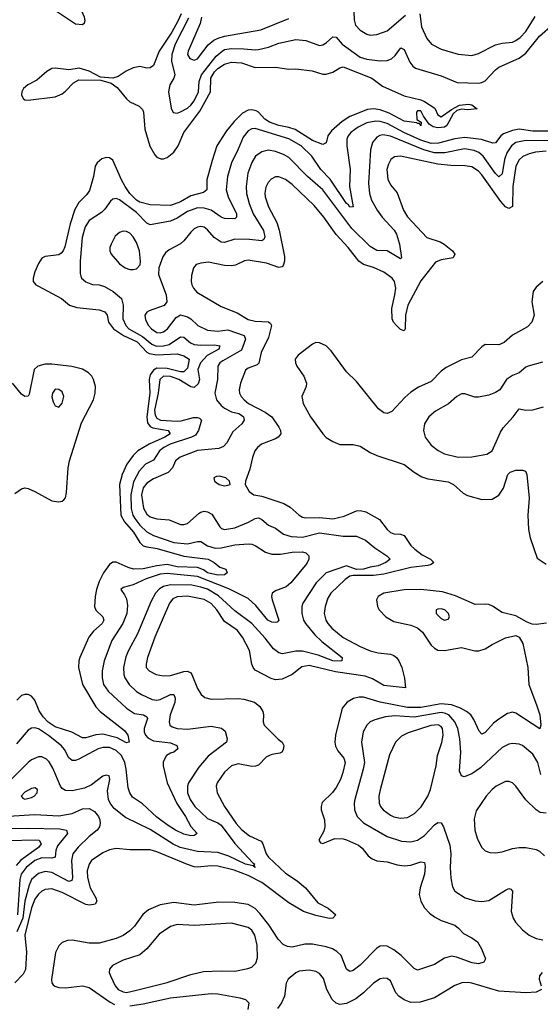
# Model space of a CAD drawing. Header units: inches. Extents: x 1173000 to 1307049, y 522583 to 678455.
# Tile 37 of 256: x 1196040 to 1199115, y 550762 to 556575. Entities that reach past the tile are written whole.
import ezdxf

# ---------------------------------------------------------------- set-up
doc = ezdxf.new("R2010")
doc.units = ezdxf.units.IN
doc.header["$MEASUREMENT"] = 0
doc.layers.add('B1595', color=7, linetype='Continuous')

msp = doc.modelspace()

# ---------------------------------------------------------------- linework, layer by layer
at = {"layer": 'B1595', "color": 5}
for points, elevation in [([(1196290, 556726.6), (1196259.5, 556710), (1196244.4, 556690), (1196237.3, 556670), (1196238.5, 556650), (1196251.4, 556630), (1196370, 556551.3), (1196410, 556546.5), (1196422.9, 556557.1), (1196426.8, 556570), (1196422.3, 556590), (1196390, 556665.2), (1196370, 556689.1), (1196330, 556717), (1196310, 556725.3)], 720), ([(1196650, 555326), (1196630, 555319.7), (1196603.6, 555296.4), (1196579.6, 555250), (1196572.9, 555230), (1196573.1, 555210), (1196579.5, 555190), (1196630, 555134.6), (1196663, 555110), (1196690, 555100.3), (1196710, 555099.5), (1196730, 555105.3), (1196751.1, 555128.9), (1196752.8, 555147.2), (1196747.9, 555210), (1196730, 555259.7), (1196710, 555292.8), (1196690, 555315.3), (1196670, 555323.9)], 760), ([(1196250, 554393.3), (1196232.7, 554370), (1196230.5, 554349.5), (1196238.3, 554318.3), (1196250, 554294.8), (1196270, 554287.7), (1196290, 554310.8), (1196301.3, 554350), (1196290, 554378.4), (1196270, 554392.8)], 740), ([(1197219.3, 553880.7), (1197201.7, 553878.3), (1197187.3, 553870), (1197190.7, 553850), (1197218.8, 553830), (1197250, 553823.7), (1197270, 553826.4), (1197282, 553830), (1197279.3, 553850), (1197257, 553870)], 780), ([(1198530, 553096.8), (1198510, 553095.3), (1198500.4, 553090), (1198500.3, 553070), (1198530, 553040.3), (1198550, 553030.3), (1198570, 553034.9), (1198578, 553050), (1198572.5, 553070), (1198550.9, 553090)], 840), ([(1198511.4, 552411.4), (1198468.3, 552408.3), (1198335.3, 552364.7), (1198294.3, 552345.7), (1198259, 552310), (1198224.8, 552235.2), (1198168.4, 552028.4), (1198161.2, 551990), (1198162.7, 551950), (1198171.1, 551930), (1198186.5, 551910), (1198230, 551878.2), (1198250, 551868.8), (1198290, 551860.9), (1198330, 551864.3), (1198371.4, 551888.6), (1198411.9, 551928), (1198450.8, 551990), (1198467, 552030), (1198499.4, 552170), (1198507.5, 552230), (1198532.6, 552307.4), (1198541.2, 552350), (1198537.3, 552390), (1198530, 552401.1)], 860), ([(1196130, 552038.9), (1196110, 552035.6), (1196070, 552015), (1196049.2, 551990), (1196058.6, 551978.6), (1196070, 551973.1), (1196110, 551982), (1196126, 551990), (1196143, 552010), (1196144.5, 552030)], 780), ([(1197290, 551239.9), (1197072.2, 551227.8), (1196970, 551231.9), (1196930, 551221.8), (1196864.4, 551175.6), (1196790, 551088.6), (1196750, 551054), (1196650, 551022.7), (1196588.6, 550991.4), (1196570.3, 550970), (1196569.1, 550950), (1196575.5, 550930), (1196604, 550870), (1196621.5, 550850), (1196650, 550834.4), (1196670, 550830.7), (1196730, 550845), (1196911.5, 550890), (1197050, 550937.3), (1197125.2, 550954.8), (1197230, 550960.1), (1197310, 550957.1), (1197387.9, 550972.1), (1197410, 550981.1), (1197434.5, 551005.5), (1197444.9, 551035.1), (1197443, 551110), (1197429.1, 551170), (1197410, 551199.8), (1197390, 551214.3)], 840)]:
    msp.add_lwpolyline(points, close=True, dxfattribs=dict(at, elevation=elevation))
for points, elevation in [([(1198011.1, 556671.1), (1198015.3, 556575.3), (1198023.9, 556543.9), (1198050, 556514), (1198090, 556489.2), (1198110, 556485), (1198150, 556488), (1198210, 556510.2), (1198318, 556602)], 760), ([(1196993.7, 556610), (1196974, 556566), (1196938.4, 556501.6), (1196864.2, 556390), (1196830, 556305), (1196809.5, 556290.5), (1196790, 556288.8), (1196750, 556298.6), (1196710, 556291), (1196667.9, 556272.1), (1196620.8, 556239.2), (1196590, 556230.2), (1196516.6, 556236.6), (1196450, 556270.9), (1196390.1, 556289.9), (1196330, 556280.3), (1196250, 556288.4), (1196230, 556286.3), (1196199.8, 556270), (1196141.9, 556218.1), (1196087.6, 556190), (1196062.2, 556170), (1196052.2, 556150), (1196051, 556131), (1196060.2, 556110), (1196070, 556102.2), (1196090, 556100.4), (1196250, 556119.1), (1196290, 556138.5), (1196310, 556153.2), (1196356.8, 556203.2), (1196390, 556221.2), (1196518.5, 556218.5), (1196579.8, 556199.8), (1196614.6, 556174.6), (1196670, 556107.5), (1196690, 556089.5), (1196745.4, 556065.4), (1196765.1, 556045.1), (1196770.2, 556030), (1196779.6, 555930), (1196808, 555828), (1196837.1, 555777.1), (1196850, 555764.2), (1196873.6, 555753.6), (1196890, 555753.4), (1196910, 555762.4), (1196950, 555793.2), (1196975.1, 555830), (1197009.9, 555910), (1197104.3, 556035.7), (1197167.1, 556150), (1197168.4, 556230), (1197190, 556267.1), (1197210, 556286.7), (1197250, 556313.8), (1197290, 556325.4), (1197350, 556321), (1197430, 556293.3), (1197550, 556295), (1197630, 556283.1), (1197670, 556284.4), (1197767.2, 556272.8), (1197830, 556254.7), (1197850, 556253.2), (1197890, 556265.7), (1197930, 556291.9), (1197950, 556296.3), (1198120.5, 556230), (1198183.8, 556183.8), (1198310, 556125.5), (1198410, 556101.7), (1198430, 556091.6), (1198492.4, 556052.4), (1198510, 556013.4), (1198530, 556001.3), (1198590, 556045.5), (1198638, 556070), (1198690, 556075.8), (1198710, 556072.6), (1198742, 556050), (1198684, 556044), (1198650, 556046.3), (1198621.1, 556038.9), (1198600.6, 556019.4), (1198562.4, 555950), (1198550, 555941.7), (1198510, 555936), (1198483.1, 555943.1), (1198458.4, 555958.4), (1198425.6, 556005.6), (1198410, 556038), (1198390, 556038), (1198384.4, 556030), (1198385.4, 555985.4), (1198411.3, 555971.3), (1198410, 555949.5), (1198402, 555962), (1198390, 555962), (1198386.6, 555966.6), (1198310, 555976.8), (1198223, 556023), (1198170, 556043.2), (1198130, 556049.4), (1198094.4, 556045.6), (1197990, 556004.7), (1197945.4, 555974.6), (1197880.8, 555919.2), (1197860.2, 555890), (1197850, 555849.2), (1197830, 555837.6), (1197770, 555862.4), (1197666.1, 555926.1), (1197630, 555938.8), (1197570, 555950.3), (1197515.6, 555970), (1197488.3, 555988.3), (1197450, 556029.4), (1197437.1, 556037.1), (1197410, 556043.8), (1197390, 556041.9), (1197356.4, 556023.6), (1197306, 555974), (1197261.7, 555918.3), (1197205.1, 555830), (1197176.1, 555743.9), (1197145.5, 555630), (1197145.5, 555570), (1197125.1, 555554.9), (1197050, 555536.3), (1196990, 555499.1), (1196930, 555479), (1196810, 555481.8), (1196750, 555498.1), (1196730, 555509.3), (1196690, 555550), (1196662.5, 555590), (1196640.3, 555630), (1196590, 555745.2), (1196570, 555759.5), (1196550, 555760.9), (1196525.7, 555754.3), (1196496.5, 555730), (1196486.4, 555710), (1196475.8, 555650), (1196452.4, 555567.6), (1196436.8, 555543.3), (1196390, 555495.3), (1196364.9, 555455.1), (1196338.6, 555370), (1196306.1, 555233.9), (1196295.7, 555210), (1196284.1, 555195.9), (1196270, 555187.7), (1196190, 555177.2), (1196170, 555167.7), (1196150, 555136.5), (1196130, 555085.7), (1196118.4, 555050), (1196118.5, 555030), (1196135.5, 555010), (1196150, 555001.1), (1196286.7, 554930), (1196333, 554890), (1196376.5, 554876.5), (1196510, 554862.7), (1196542.6, 554850), (1196556.3, 554830), (1196564.1, 554790), (1196594.7, 554750), (1196653.5, 554710), (1196733.9, 554673.9), (1196790, 554612.1), (1196804, 554604), (1196850, 554597.4), (1196970, 554602.7), (1197008.8, 554590), (1197041.5, 554570), (1197030, 554518.5), (1197010, 554495.6), (1196990, 554496.3), (1196910, 554515.6), (1196850, 554517.6), (1196830, 554506.3), (1196810, 554477.8), (1196805.3, 554450), (1196809, 554370), (1196791.4, 554231.4), (1196794.1, 554194.1), (1196810, 554173.5), (1196826.2, 554166.2), (1196917.4, 554150), (1196928.5, 554130), (1196897.8, 554110), (1196804.5, 554070), (1196738.5, 554030), (1196710, 554002.6), (1196673, 553950), (1196645.2, 553890), (1196629.7, 553830), (1196638.1, 553650), (1196659.1, 553610), (1196711.4, 553550), (1196749.1, 553489.1), (1196770, 553469.7), (1196790, 553462.1), (1196852.2, 553452.2), (1197010, 553406.9), (1197152.2, 553390), (1197188.4, 553370), (1197222.9, 553342.9), (1197257.3, 553330), (1197266, 553310), (1197250, 553298), (1197210, 553295.3), (1197150, 553309.9), (1197126.4, 553326.4), (1197090, 553340.3), (1196970, 553345.4), (1196910, 553357.7), (1196850, 553351.3), (1196770, 553333.1), (1196711.6, 553331.6), (1196680, 553340), (1196610, 553373.1), (1196590, 553371.9), (1196570, 553358), (1196535.5, 553310), (1196510, 553258.3), (1196492.6, 553210), (1196485, 553170), (1196481.2, 553110), (1196489.1, 553089.1), (1196530.2, 553050), (1196537.3, 553030), (1196527.4, 553010), (1196475, 552965), (1196447.8, 552930), (1196394, 552810), (1196388.7, 552790), (1196387.6, 552750), (1196411.2, 552650), (1196490, 552518.8), (1196516, 552490), (1196658.7, 552378.7), (1196678.4, 552350), (1196685.5, 552310), (1196670, 552304.8), (1196616, 552336), (1196530, 552356.3), (1196490, 552353.4), (1196430, 552335.1), (1196410, 552334.2), (1196348.3, 552368.3), (1196250, 552400.1), (1196207.1, 552427.1), (1196178.7, 552458.7), (1196154.8, 552494.8), (1196130, 552557), (1196110, 552581.2), (1196090, 552590.9), (1196070, 552591.9), (1196050, 552584.1), (1196022, 552558)], 720), ([(1197036.2, 556583.8), (1196958.1, 556430), (1196938, 556370), (1196937.4, 556330), (1196955.3, 556250), (1196950.8, 556229.2), (1196925.6, 556190), (1196918.6, 556150), (1196933.6, 556053.6), (1196947.2, 556027.2), (1196970, 556024.2), (1196990, 556031.3), (1197030, 556052.9), (1197050.4, 556070), (1197070, 556096.6), (1197096.1, 556150), (1197099.1, 556210), (1197112.8, 556250), (1197200.4, 556359.6), (1197234.9, 556390), (1197250, 556398.5), (1197290, 556405.6), (1197364.3, 556404.2), (1197430, 556396.9), (1197450, 556399.3), (1197510, 556414), (1197570, 556436.8), (1197670, 556458), (1197730, 556451.9), (1197810, 556423.2), (1197830, 556427.1), (1197850, 556439.3), (1197890, 556474.7), (1197910, 556471.3), (1197945, 556430), (1198050, 556354.5), (1198090, 556342.8), (1198170, 556331.6), (1198210, 556334.6), (1198235.7, 556344.3), (1198256.8, 556363.2), (1198290.2, 556410.2), (1198310, 556400.4), (1198344.3, 556324.3), (1198361.4, 556301.4), (1198377, 556290), (1198530, 556243.3), (1198623.7, 556203.7), (1198750, 556200.5), (1198770, 556203.8), (1198790, 556214.4), (1198850, 556280.2), (1198870, 556295.9), (1198990, 556347.7), (1199030, 556377.2), (1199110, 556477.3), (1199190.4, 556549.6)], 740), ([(1197113.9, 556590), (1197106.2, 556553.8), (1197034, 556390), (1197031.8, 556370), (1197045.5, 556345.5), (1197070, 556336.3), (1197090, 556344.4), (1197153.2, 556426.8), (1197186.3, 556453.7), (1197212.9, 556467.1), (1197250, 556478.2), (1197464.4, 556515.6), (1197630, 556582.1)], 760), ([(1198403.6, 556610), (1198412.8, 556532.8), (1198444.2, 556464.2), (1198471.8, 556431.8), (1198530, 556402.2), (1198630, 556372.3), (1198710, 556364.2), (1198750, 556376.5), (1198850, 556426.2), (1198890, 556436.3), (1198950, 556443.2), (1198970, 556451.8), (1198996.8, 556470), (1199030, 556506.2), (1199085.3, 556594.7)], 760), ([(1199170, 555917.2), (1199070, 555917.1), (1198990, 555928.1), (1198950, 555920.9), (1198898.5, 555901.5), (1198881.3, 555890), (1198850, 555848.7), (1198834.1, 555845.9), (1198767.6, 555867.6), (1198670, 555880.2), (1198610, 555871.2), (1198514, 555846), (1198470, 555843.7), (1198410, 555863.4), (1198309.3, 555909.3), (1198210, 555961.9), (1198170, 555973.4), (1198144.4, 555975.6), (1198090, 555967.1), (1198038.2, 555941.8), (1197994.8, 555910), (1197979.4, 555890), (1197972.1, 555870), (1197971.4, 555830), (1197992.4, 555690), (1197987.9, 555590), (1198010, 555469.6), (1197990, 555469.1), (1197981.8, 555481.8), (1197970, 555489.2), (1197873, 555633), (1197817.9, 555690), (1197764.8, 555770), (1197702, 555830), (1197630, 555871.8), (1197430, 555933.1), (1197410, 555930.6), (1197390, 555918.4), (1197359, 555881), (1197330.7, 555810), (1197290.1, 555730), (1197266.4, 555650), (1197258.4, 555570), (1197271.1, 555530), (1197320.1, 555430), (1197320.7, 555410), (1197310, 555399.8), (1197250, 555401.1), (1197230, 555409.2), (1197169.9, 555449.9), (1197130, 555461.9), (1197090, 555463.6), (1197030, 555442.9), (1196970, 555404.4), (1196930, 555385.4), (1196810, 555364.5), (1196790, 555374.5), (1196730, 555436.9), (1196630, 555512.2), (1196610, 555519.8), (1196590, 555515.6), (1196576.1, 555503.9), (1196543.1, 555456.9), (1196523, 555437), (1196449.7, 555390.3), (1196427.2, 555352.8), (1196409, 555290), (1196397.2, 555150), (1196396.7, 555076.7), (1196400.7, 555060.7), (1196405.3, 555050), (1196430, 555026.9), (1196470, 555012), (1196510, 555009.5), (1196540.7, 555000.7), (1196592.8, 554970), (1196640.3, 554930), (1196650.2, 554890.2), (1196649.6, 554810), (1196665.7, 554770), (1196684.3, 554750), (1196765.6, 554705.6), (1196819.7, 554659.7), (1196848.7, 554648.7), (1196890, 554649.3), (1196922.4, 554657.6), (1196990, 554702.3), (1197010, 554701.4), (1197047.8, 554667.8), (1197070, 554658.3), (1197110, 554654.2), (1197190, 554656.1), (1197222, 554650), (1197215.6, 554630), (1197147.5, 554592.5), (1197106.8, 554550), (1197092.2, 554510), (1197101.4, 554450), (1197093.8, 554426.2), (1197070, 554404.6), (1197050, 554407.1), (1196979.4, 554450), (1196930, 554468.8), (1196890, 554470.2), (1196868, 554450), (1196856.9, 554370), (1196835.8, 554270), (1196839.8, 554239.8), (1196850, 554222.4), (1196871.4, 554211.4), (1196970, 554205.6), (1196993.2, 554206.8), (1197066.7, 554226.7), (1197087.5, 554227.5), (1197101.8, 554221.8), (1197114, 554210), (1197096.8, 554150), (1197077.4, 554122.6), (1197054.3, 554110), (1196928.7, 554070), (1196890.8, 554050), (1196866.1, 554030), (1196830, 553975.4), (1196782.5, 553950), (1196744.6, 553910), (1196712.7, 553847.3), (1196696.6, 553770), (1196698.3, 553690), (1196707.9, 553650), (1196719.1, 553630), (1196750, 553591), (1196790, 553551.6), (1196830.3, 553530), (1196950, 553488.1), (1197030, 553480.6), (1197090, 553494), (1197110, 553494), (1197150, 553467.8), (1197194.8, 553454.8), (1197230, 553457.4), (1197310, 553475.5), (1197390, 553481), (1197410, 553478.8), (1197430, 553470.1), (1197491.4, 553431.4), (1197530, 553418.6), (1197581.2, 553418.8), (1197650, 553432.3), (1197710, 553434.3), (1197730, 553428.4), (1197747, 553410), (1197747.5, 553390), (1197735.1, 553364.9), (1197641.1, 553250), (1197612.8, 553227.1), (1197550, 553203.9), (1197531.2, 553188.8), (1197527.9, 553170), (1197531, 553150), (1197570.2, 553030), (1197561.3, 553018.7), (1197550, 553015.1), (1197530, 553018), (1197505.4, 553030), (1197435.5, 553115.5), (1197390, 553157.3), (1197275, 553215), (1197090, 553288.4), (1196910, 553304.6), (1196870, 553301.6), (1196786.9, 553273.1), (1196710, 553238.7), (1196650, 553222), (1196638, 553210), (1196659.5, 553179.5), (1196670, 553156), (1196675.6, 553115.6), (1196673.2, 553070), (1196649.3, 553010.7), (1196584.4, 552910), (1196537.7, 552790), (1196526.9, 552730), (1196526.9, 552690), (1196534.1, 552650), (1196561.5, 552610), (1196670.1, 552510.1), (1196718.5, 552478.5), (1196770.6, 552470), (1196790, 552459.5), (1196794.1, 552450), (1196774.4, 552390), (1196775, 552370), (1196782.9, 552350), (1196795.9, 552335.9), (1196830, 552317.3), (1196930, 552304.6), (1196967.2, 552290), (1196974.3, 552270), (1196950, 552251), (1196930, 552244.8), (1196907.3, 552230), (1196886.6, 552193.4), (1196886.4, 552170), (1196911.6, 552070), (1196967, 551947), (1197019.8, 551870), (1197051.3, 551811.3), (1197088.4, 551770), (1197070, 551758.5), (1197050, 551756.2), (1197010, 551766.4), (1196960.8, 551790), (1196910, 551821.3), (1196850, 551866.6), (1196764.5, 551944.5), (1196705.7, 551985.7), (1196689.5, 552009.5), (1196680.8, 552040.8), (1196669.6, 552149.6), (1196660.8, 552190), (1196641, 552230), (1196610, 552259.4), (1196570, 552277.6), (1196530, 552278.5), (1196504, 552270), (1196390, 552209.1), (1196370, 552200.6), (1196350, 552200.7), (1196330, 552217.2), (1196305.2, 552265.2), (1196287.5, 552287.5), (1196210, 552349.3), (1196150, 552387.4), (1196130, 552394.6), (1196110, 552392), (1196090, 552380.4), (1196020.2, 552299.8)], 740), ([(1199170, 555862.9), (1199019, 555861), (1198970, 555849.4), (1198944.6, 555830), (1198918.2, 555790), (1198902.9, 555750), (1198890, 555665.1), (1198870, 555647.9), (1198850, 555666.9), (1198778, 555770), (1198751.3, 555791.3), (1198723.5, 555803.5), (1198667.4, 555812.6), (1198550.4, 555789.6), (1198490.1, 555789.9), (1198427, 555807), (1198230, 555888.1), (1198185.4, 555894.6), (1198168, 555892), (1198150, 555882), (1198124.3, 555850), (1198112.6, 555807.4), (1198099.5, 555610), (1198105.1, 555550), (1198117.1, 555510), (1198151, 555450), (1198180.1, 555410), (1198251.9, 555331.9), (1198264.7, 555310), (1198283.8, 555250), (1198296, 555170), (1198290, 555164), (1198210, 555209.8), (1198150, 555212.2), (1198110, 555236.5), (1198001.7, 555341.7), (1197831, 555570), (1197739.1, 555650), (1197630, 555761.7), (1197598.9, 555778.9), (1197550, 555797.3), (1197510, 555805), (1197470, 555795.9), (1197432.3, 555770), (1197410, 555732.4), (1197387.3, 555670), (1197377.6, 555590), (1197378.6, 555550), (1197394.4, 555490), (1197419.1, 555430), (1197479.1, 555330), (1197486.9, 555293.1), (1197481.5, 555278.5), (1197470, 555269), (1197397.1, 555277.1), (1197310, 555279), (1197250, 555259.9), (1197230, 555262.3), (1197189.1, 555289.2), (1197150, 555334.8), (1197130, 555351.2), (1197110, 555354.5), (1197090, 555351.2), (1197070, 555339.8), (1197050, 555321.7), (1197010, 555268.7), (1196990, 555252.7), (1196922.8, 555217.2), (1196901.7, 555198.3), (1196885.4, 555174.6), (1196862.3, 555110), (1196859.6, 555070), (1196904.1, 554950), (1196909, 554910), (1196892.5, 554887.5), (1196803.6, 554856.4), (1196791.1, 554848.9), (1196778.3, 554830), (1196782.7, 554802.7), (1196801.1, 554770), (1196819.2, 554750), (1196850, 554728.9), (1196870, 554726.6), (1196890, 554731.6), (1196913.3, 554750), (1196963.5, 554816.5), (1196990, 554832.4), (1197030, 554821.4), (1197050, 554808.7), (1197091.3, 554770), (1197150, 554742), (1197210, 554735.7), (1197270, 554744), (1197366.3, 554710), (1197373.4, 554690), (1197350, 554624.5), (1197238.9, 554561.1), (1197222.9, 554550), (1197210.2, 554530), (1197208, 554450), (1197191.5, 554370), (1197203.2, 554330), (1197230, 554297.2), (1197250, 554281.5), (1197290, 554260.9), (1197334.4, 554250), (1197350, 554240.3), (1197362.6, 554230), (1197366.4, 554210), (1197352.2, 554190), (1197298.6, 554141.4), (1197262.7, 554077.3), (1197243.9, 554056.1), (1197215.7, 554044.3), (1197090, 554030.8), (1196986.8, 553993.2), (1196960.7, 553970), (1196942, 553930), (1196917.5, 553902.5), (1196830, 553864.2), (1196790, 553838), (1196769.6, 553810.4), (1196758.4, 553770), (1196770.8, 553690.8), (1196790, 553656.1), (1196810, 553639.6), (1196850, 553627.5), (1196922.5, 553622.5), (1196990, 553595.6), (1197010, 553594.7), (1197030, 553600.7), (1197099.1, 553660.9), (1197110, 553668.5), (1197130, 553672.6), (1197150, 553669.4), (1197174.9, 553654.9), (1197221.5, 553581.5), (1197230.9, 553570.9), (1197250, 553564.8), (1197310, 553575.8), (1197391.9, 553608.1), (1197430, 553630.1), (1197450, 553633.2), (1197470, 553623.9), (1197508.7, 553590), (1197550, 553572.3), (1197598.6, 553538.6), (1197643.4, 553523.4), (1197710, 553520.1), (1197810, 553545.9), (1197950, 553526), (1198030, 553525), (1198082.2, 553502.2), (1198136.6, 553456.6), (1198208.5, 553410), (1198228.2, 553390), (1198202.4, 553370), (1198157.4, 553350), (1198110, 553342.2), (1198070, 553330), (1198030, 553328.7), (1197970, 553349.9), (1197851, 553310), (1197791.3, 553250), (1197713, 553130), (1197705.9, 553110), (1197705.5, 553070), (1197715.9, 553030), (1197727.9, 553010), (1197783.6, 552943.6), (1197824.4, 552904.4), (1197943.6, 552810), (1197942, 552790), (1197932.1, 552787.9), (1197889.9, 552789.9), (1197802.6, 552822.6), (1197710, 552846.1), (1197670, 552847.6), (1197591.5, 552831.5), (1197570, 552837), (1197539.8, 552859.8), (1197490, 552924.5), (1197410.6, 553010.6), (1197310, 553084.2), (1197214, 553174), (1197150, 553212), (1197110, 553225.6), (1197056.1, 553236.1), (1196930, 553239), (1196890, 553229.4), (1196865.5, 553214.5), (1196842.1, 553190), (1196817, 553143), (1196736.4, 552950), (1196682.5, 552850), (1196667.6, 552812.4), (1196652.6, 552750), (1196654.3, 552710), (1196661.5, 552690), (1196687.2, 552650), (1196730, 552608.6), (1196758.9, 552590), (1196822.2, 552562.2), (1196850, 552557.4), (1196870, 552561.2), (1196930, 552591.2), (1196950.6, 552590.6), (1196958.6, 552570), (1196956.6, 552543.4), (1196929.4, 552470), (1196922, 552430), (1196926, 552410), (1196940.1, 552400.1), (1196970.8, 552390.8), (1197030, 552386.2), (1197170, 552403.5), (1197231.6, 552391.6), (1197254.2, 552374.2), (1197265.8, 552330), (1197261.5, 552310), (1197153.7, 552226.3), (1197097.2, 552162.8), (1197037.4, 552070), (1197030.1, 552049.9), (1197030.1, 552010), (1197046.1, 551970), (1197075, 551930), (1197150, 551858.9), (1197210, 551833.8), (1197230, 551819.9), (1197310, 551711.3), (1197416.2, 551596.2), (1197428.4, 551590), (1197423.6, 551583.6), (1197431, 551570), (1197419.4, 551579.4), (1197373.3, 551590), (1197275.7, 551635.7), (1197210, 551658.2), (1197090, 551663.8), (1196987, 551687), (1196946.6, 551706.6), (1196810, 551793.4), (1196664.4, 551864.4), (1196598.2, 551918.2), (1196573.6, 551950), (1196565.1, 551970), (1196557.8, 552022.2), (1196572.6, 552090), (1196568.7, 552110), (1196550, 552115.6), (1196530, 552109.5), (1196463, 552057), (1196422, 552038), (1196350, 552022.9), (1196310, 552023.4), (1196290, 552035.8), (1196280.2, 552050), (1196236, 552156), (1196213.4, 552193.4), (1196197.2, 552210), (1196170, 552222.5), (1196150, 552222.5), (1196110, 552205.5), (1196090, 552189), (1195990, 552088.4)], 760), ([(1199150, 555798.9), (1199087.4, 555792.6), (1199050, 555783.7), (1199012.4, 555767.6), (1198990, 555748.2), (1198971, 555710), (1198953.3, 555590), (1198950, 555472.7), (1198930, 555460.3), (1198910, 555471.3), (1198881.9, 555501.9), (1198770, 555660.2), (1198750, 555680.5), (1198710, 555706.1), (1198670, 555713.4), (1198586.2, 555713.8), (1198510, 555721.8), (1198290, 555769.9), (1198253.9, 555766.1), (1198232.3, 555750), (1198217.7, 555722.3), (1198208.4, 555690), (1198213.8, 555633.8), (1198230, 555600.3), (1198270, 555552.2), (1198307.7, 555450), (1198330, 555411.7), (1198444.2, 555290), (1198523, 555263), (1198547.6, 555250), (1198596.9, 555210), (1198610.3, 555190), (1198600.5, 555170), (1198530, 555158.1), (1198496.8, 555143.2), (1198410, 555032.8), (1198331.7, 554890), (1198318.4, 554830), (1198317.4, 554750), (1198310, 554738.4), (1198290, 554746.3), (1198265.4, 554770), (1198248.5, 554788.5), (1198239.4, 554810), (1198237.2, 554870), (1198256.6, 554950), (1198261, 554990), (1198253.5, 555030), (1198239.9, 555050), (1198190, 555084.8), (1198130, 555111.4), (1198070.7, 555130.8), (1198043.5, 555150), (1197980.2, 555230), (1197910, 555306.2), (1197836.4, 555410), (1197778.9, 555478.9), (1197650, 555602), (1197610, 555631.3), (1197570, 555647.9), (1197550, 555647.6), (1197525.7, 555634.2), (1197506.5, 555613.5), (1197493, 555587), (1197488.1, 555552), (1197490.1, 555530), (1197509.6, 555470), (1197558.2, 555378.2), (1197573.1, 555333.1), (1197603.7, 555176.3), (1197604.1, 555150), (1197596.2, 555123.8), (1197590, 555116.9), (1197570, 555111.8), (1197496.9, 555136.9), (1197390, 555155), (1197368.6, 555151.4), (1197314.7, 555125.3), (1197290, 555121.5), (1197250, 555123.9), (1197155.4, 555144.6), (1197110, 555138), (1197082.8, 555130), (1197066, 555110), (1197054.1, 555065.9), (1197052.6, 555030), (1197057.3, 555010), (1197066.5, 554990), (1197086.9, 554966.9), (1197230, 554882), (1197324.6, 554844.6), (1197390, 554804.6), (1197430, 554795.4), (1197510, 554791.8), (1197521.8, 554781.8), (1197527.2, 554770), (1197510, 554699.1), (1197466.4, 554610), (1197453.1, 554546.9), (1197443, 554537), (1197390, 554518.6), (1197373.3, 554506.7), (1197343.5, 554430), (1197336.5, 554390), (1197338.8, 554370), (1197347.5, 554350), (1197365.4, 554330), (1197391.8, 554310), (1197490, 554258.2), (1197530, 554229.5), (1197571.1, 554170), (1197580.4, 554150), (1197582.6, 554130), (1197565.8, 554110), (1197550, 554100.7), (1197468.7, 554070), (1197443.6, 554050), (1197428.2, 554030), (1197414, 553990), (1197398.9, 553921.1), (1197373, 553850), (1197370.8, 553830), (1197396, 553790), (1197422, 553770), (1197470, 553761.8), (1197599.3, 553719.3), (1197637, 553697), (1197690, 553649.3), (1197710, 553638), (1197730, 553633.2), (1197810, 553636.2), (1197890, 553628.5), (1197955.6, 553644.4), (1198030, 553675.3), (1198050, 553677.4), (1198084.4, 553670), (1198164.4, 553624.4), (1198210, 553566), (1198230, 553547.6), (1198250, 553539.4), (1198290, 553537.6), (1198310.6, 553530.6), (1198351.1, 553470), (1198372.9, 553450), (1198416.2, 553416.2), (1198466.7, 553390), (1198486.3, 553370), (1198470, 553358.4), (1198450, 553352.8), (1198350, 553341.1), (1198190, 553301.9), (1198130, 553294.4), (1198010, 553293.6), (1197990.6, 553289.4), (1197961.9, 553270), (1197876.8, 553190), (1197859.5, 553160.5), (1197844.3, 553110), (1197839.2, 553070), (1197848.9, 553030), (1197859.8, 553010), (1197882.9, 552982.9), (1197950, 552928.2), (1198050, 552874.6), (1198110, 552849.1), (1198157.6, 552837.6), (1198230, 552829.6), (1198250, 552822.1), (1198265.7, 552810), (1198279.8, 552790), (1198296.1, 552750), (1198313, 552687), (1198318.8, 552630), (1198190, 552643.9), (1198122.8, 552682.8), (1198079.7, 552699.7), (1197905.3, 552725.3), (1197750, 552761.7), (1197706, 552754), (1197650, 552708.3), (1197590, 552681.6), (1197550, 552677.8), (1197525.3, 552685.3), (1197430, 552734), (1197418.2, 552750), (1197411.6, 552770), (1197398.1, 552850), (1197355.8, 552930), (1197323.4, 552970), (1197250, 553021.7), (1197204.1, 553090), (1197170, 553127.4), (1197130, 553152.8), (1197030, 553170.7), (1196970, 553168.4), (1196944.9, 553155.1), (1196923.8, 553130), (1196838.4, 552930), (1196794.7, 552810), (1196785.8, 552770), (1196786.5, 552750), (1196803.8, 552730), (1196845.5, 552710), (1196890, 552701.6), (1196930, 552702.2), (1197010, 552726), (1197030, 552728.1), (1197050, 552719.3), (1197057.3, 552710), (1197090, 552626.7), (1197111.6, 552591.6), (1197132.6, 552572.6), (1197170, 552562.7), (1197330, 552566.8), (1197363.6, 552563.6), (1197425.9, 552545.9), (1197459.1, 552519.1), (1197475.6, 552490), (1197479.6, 552470), (1197478, 552430), (1197483.7, 552410), (1197566.9, 552326.9), (1197590.3, 552310), (1197600.3, 552290), (1197596.5, 552263.5), (1197589.1, 552250.9), (1197575.5, 552244.5), (1197530, 552235.7), (1197498, 552222), (1197450, 552174), (1197433, 552167), (1197410, 552166.3), (1197330, 552182.3), (1197290, 552169), (1197250, 552132.8), (1197205.2, 552070), (1197199.7, 552050), (1197206.7, 552010), (1197249.4, 551930), (1197318.9, 551830), (1197350, 551793.6), (1197396.4, 551756.4), (1197465.7, 551725.7), (1197476.8, 551710), (1197495.1, 551650), (1197510.1, 551630), (1197610, 551535.2), (1197678.6, 551490), (1197728.5, 551450), (1197801.2, 551361.2), (1197860.9, 551330), (1197907.2, 551290), (1197890.4, 551270), (1197870, 551268.2), (1197790, 551286.6), (1197716.4, 551310), (1197630, 551361.7), (1197470, 551481.8), (1197390, 551521.3), (1197306.9, 551553.1), (1197210, 551576.4), (1197170, 551578.7), (1197090, 551571.9), (1197070, 551574), (1197030, 551586.7), (1196850, 551662.3), (1196810, 551674.5), (1196690, 551674.6), (1196610, 551680.7), (1196570, 551673), (1196530, 551656.5), (1196463.2, 551610), (1196449.4, 551590), (1196438.4, 551550), (1196441.2, 551510), (1196456.9, 551450), (1196490.1, 551390), (1196496.3, 551370), (1196486.3, 551353.7), (1196453.6, 551346.4), (1196430, 551350.9), (1196290, 551422.4), (1196230, 551443.8), (1196190, 551439.9), (1196170, 551429.3), (1196150, 551411.2), (1196130, 551383.4), (1196110, 551331.8), (1196069.5, 551170), (1196079.6, 551070), (1196073.3, 550966.7), (1196059.7, 550940.3), (1196010, 550887.5)], 780), ([(1199130.3, 555029.7), (1199090, 554995.6), (1199073.7, 554970), (1199064, 554910), (1199079.6, 554830), (1199064.6, 554790), (1199038.9, 554761.1), (1198950, 554712.2), (1198902.4, 554670), (1198870, 554656.1), (1198790, 554656.9), (1198770, 554643.6), (1198710, 554583.5), (1198650, 554567.4), (1198558.3, 554521.7), (1198530, 554500.4), (1198470, 554438.7), (1198394.7, 554405.3), (1198350, 554376.8), (1198314.7, 554345.3), (1198237.5, 554262.5), (1198210, 554249.8), (1198190, 554254.4), (1198158.5, 554278.5), (1198030, 554439.5), (1197970, 554495.6), (1197879.8, 554619.8), (1197849.7, 554650), (1197810, 554667.8), (1197790, 554668.7), (1197770, 554660.3), (1197684.5, 554595.5), (1197667.5, 554570), (1197668.2, 554550), (1197677.3, 554530), (1197718.8, 554470), (1197734.5, 554430), (1197731.1, 554410), (1197707.1, 554350), (1197714.6, 554310), (1197757, 554230), (1197830, 554130.2), (1197850, 554108.4), (1197890, 554084.1), (1197930, 554067.7), (1198010, 554067.3), (1198050, 554057.3), (1198110, 554020.4), (1198150, 554001.6), (1198310, 553949.2), (1198370, 553903.6), (1198416.1, 553876.1), (1198450, 553863.8), (1198570, 553847.6), (1198603.1, 553830), (1198660.3, 553780.3), (1198685.1, 553765.1), (1198770, 553742.8), (1198830, 553743.9), (1198870, 553768.3), (1198898.5, 553810), (1198922.7, 553890), (1198936.5, 553903.5), (1198970, 553916.3), (1199010, 553915.6), (1199026.7, 553910), (1199035.8, 553890), (1199048.5, 553750), (1199042, 553650), (1199045, 553565), (1199055.2, 553515.2), (1199095.8, 553395.8), (1199150, 553360.2)], 820), ([(1196010, 553777.3), (1196050, 553806), (1196070, 553810.7), (1196090, 553807.3), (1196130, 553790.4), (1196230, 553734.3), (1196271.1, 553728.9), (1196290, 553732), (1196299.6, 553740.4), (1196310, 553752.7), (1196317, 553782.9), (1196325.4, 553930), (1196333.1, 553970), (1196404.3, 554195.7), (1196475.6, 554330), (1196485.7, 554370), (1196487.1, 554410), (1196476.5, 554450), (1196465, 554470), (1196446.3, 554490), (1196410, 554512.2), (1196348.3, 554528.3), (1196230, 554541.8), (1196190, 554541.1), (1196147.1, 554530), (1196124.2, 554510), (1196096, 554364), (1196090, 554352.6), (1196070, 554350.7), (1196050, 554363.7), (1195996.2, 554430)], 720), ([(1199127.4, 554552.6), (1199044, 554530), (1199030, 554523.5), (1198990, 554489.6), (1198950, 554475.4), (1198915.5, 554450), (1198876.3, 554390), (1198850, 554374), (1198810, 554358.7), (1198750, 554346.6), (1198727.5, 554347.5), (1198670, 554366.9), (1198650, 554365.4), (1198621.3, 554350), (1198572.2, 554307.8), (1198495.4, 554264.6), (1198456.5, 554230), (1198431.2, 554190), (1198424.9, 554150), (1198435.8, 554110), (1198470, 554062.8), (1198512.1, 554032.1), (1198550, 554012.3), (1198630, 553991.7), (1198710, 553993.7), (1198799.3, 554010), (1198830, 554028.9), (1198879.5, 554140.5), (1198895.2, 554164.8), (1198954.5, 554230), (1198990, 554278), (1199030.5, 554270.5), (1199070, 554272.2), (1199134, 554290)], 840), ([(1199151.8, 553011.8), (1199090, 553005.1), (1199067.2, 553007.2), (1199038, 553018), (1198970, 553056.1), (1198890, 553074.2), (1198832.8, 553112.8), (1198810, 553121.6), (1198790, 553125.3), (1198730, 553122), (1198613.7, 553173.7), (1198536.5, 553196.5), (1198408.7, 553210), (1198310, 553209.5), (1198191.1, 553188.9), (1198156.5, 553170), (1198147.2, 553150), (1198153.2, 553110), (1198163.2, 553090), (1198203.2, 553050), (1198250, 553022.4), (1198350, 553000.1), (1198390, 552984.1), (1198418.7, 552958.7), (1198470, 552882.6), (1198490, 552864), (1198510, 552853.2), (1198550, 552850.9), (1198650, 552867.6), (1198728.3, 552848.3), (1198751.8, 552848.2), (1198790, 552861.2), (1198830, 552886.5), (1198910, 552925.3), (1198970, 552939.3), (1198990.3, 552930.3), (1199012.7, 552892.7), (1199041.2, 552750), (1199046.4, 552650), (1199093.4, 552530), (1199111.9, 552470), (1199118.6, 552410), (1199111.3, 552388.7), (1198970, 552480.2), (1198950, 552486.3), (1198921.2, 552478.8), (1198870, 552446.2), (1198839.3, 552420.7), (1198790, 552365.8), (1198770, 552356.8), (1198753.8, 552373.8), (1198722.8, 552442.8), (1198703.7, 552470), (1198679.3, 552490), (1198643.5, 552510), (1198589.7, 552529.7), (1198530, 552535.7), (1198410, 552515.1), (1198330, 552513.7), (1198170, 552545.7), (1198070, 552574.9), (1198044.7, 552575.3), (1198011.8, 552568.2), (1197974.3, 552545.7), (1197944.9, 552510), (1197904.8, 552350), (1197901, 552310), (1197905.4, 552285.4), (1197918.6, 552258.6), (1197954.6, 552214.6), (1197961.7, 552190), (1197947.8, 552130), (1197934.2, 552090), (1197910, 552041), (1197888, 552012), (1197827.3, 551952.7), (1197819.6, 551930), (1197820.8, 551910), (1197839.3, 551850), (1197841.3, 551810), (1197836.5, 551783.5), (1197806.4, 551730), (1197815.9, 551715.9), (1197830.7, 551710.7), (1197900.3, 551739.7), (1197950, 551738.4), (1197970, 551733.5), (1198041.3, 551701.3), (1198062.8, 551682.9), (1198097.7, 551637.7), (1198121.2, 551621.2), (1198150, 551609.2), (1198210, 551602.9), (1198270, 551585.1), (1198310, 551579.5), (1198350, 551583.9), (1198410, 551603.5), (1198430, 551598.4), (1198435, 551575), (1198431.6, 551530), (1198404.4, 551450), (1198400.3, 551410), (1198409, 551370), (1198430, 551330.5), (1198460, 551300), (1198490, 551277.6), (1198530, 551256.2), (1198609.2, 551229.2), (1198632.1, 551212.1), (1198660.5, 551180.5), (1198710, 551154.9), (1198743.8, 551130), (1198768.4, 551090), (1198790.5, 551030), (1198782, 551010), (1198750, 551001.2), (1198713.2, 551006.7), (1198620.5, 551040.5), (1198590, 551046.4), (1198550, 551034.5), (1198490, 550995.7), (1198390, 550963.1), (1198370, 550972.3), (1198292.5, 551050), (1198250, 551083.9), (1198210, 551104.9), (1198190, 551107.5), (1198170, 551104.5), (1198150, 551092.7), (1198050, 550992.6), (1198010, 550962), (1197990, 550956.1), (1197969.9, 550969.9), (1197938.5, 551050), (1197914, 551074), (1197888.3, 551088.3), (1197850, 551100.9), (1197770, 551116.3), (1197723.9, 551116.1), (1197650, 551098.7), (1197622, 551102), (1197595.1, 551115.1), (1197566.1, 551146.1), (1197511.3, 551231.3), (1197457.7, 551297.7), (1197430, 551327.8), (1197390, 551351.7), (1197310, 551363.2), (1197215.7, 551364.3), (1197070, 551347.9), (1196950, 551363.2), (1196870, 551349), (1196800.5, 551319.5), (1196767.5, 551292.5), (1196717, 551223), (1196690, 551194.8), (1196650, 551167), (1196610, 551150.5), (1196510, 551122.4), (1196450, 551123.4), (1196350, 551141.1), (1196322.3, 551137.7), (1196290, 551126.9), (1196270, 551107.6), (1196251.5, 551068.5), (1196227.2, 550907.2), (1196229.4, 550889.4), (1196237.3, 550877.3), (1196248.1, 550868.1), (1196270, 550861.4), (1196310, 550858.9), (1196410, 550870.6), (1196450, 550861.8), (1196573.3, 550773.3), (1196599.6, 550759.6)], 820), ([(1199118.9, 552118.9), (1199100.2, 552190), (1199070, 552238.2), (1199010, 552290.7), (1198990, 552298.4), (1198950, 552301.2), (1198930, 552297.4), (1198890, 552278.8), (1198761.3, 552158.7), (1198710, 552122.1), (1198665.5, 552105.5), (1198650, 552111.2), (1198638.4, 552138.4), (1198646.4, 552250), (1198639.3, 552330), (1198628.1, 552390), (1198610.8, 552430), (1198574.3, 552470), (1198550, 552480.8), (1198530, 552483.7), (1198370, 552456.6), (1198255.6, 552464.4), (1198201.5, 552458.5), (1198138.1, 552441.9), (1198110.8, 552429.2), (1198090.1, 552409.9), (1198069.3, 552370), (1198058.6, 552310), (1198075.6, 552190), (1198069, 552150), (1198019.4, 551970), (1198015.5, 551950), (1198017.1, 551910), (1198033, 551870), (1198070, 551833.4), (1198210, 551751.8), (1198295.9, 551724.1), (1198350, 551721.6), (1198390, 551730.9), (1198430, 551757.7), (1198490, 551822), (1198510, 551834.7), (1198530, 551834), (1198543.8, 551810), (1198581.3, 551701.3), (1198586.1, 551650), (1198583, 551570), (1198586.4, 551506.4), (1198595.5, 551455.5), (1198610, 551430.3), (1198670.6, 551390), (1198730, 551372.4), (1198770, 551368), (1198810, 551374.7), (1198910, 551436.1), (1198930, 551444.9), (1198941.1, 551441.1), (1198950.2, 551430), (1198943.8, 551310), (1198953.8, 551270), (1198967.5, 551247.5), (1199010, 551200.8), (1199050, 551170.2), (1199090, 551150.2), (1199130, 551142.8)], 840), ([(1199150, 551890.8), (1199114.8, 551894.8), (1199090, 551909.7), (1199029.1, 551969.1), (1198970, 552049.6), (1198950, 552069.6), (1198930, 552077.4), (1198910, 552076.4), (1198854.4, 552050), (1198830.4, 552030), (1198795.8, 551990), (1198736.2, 551903.8), (1198723.9, 551856.1), (1198728.1, 551790), (1198741.8, 551741.8), (1198766.7, 551690), (1198790, 551668.2), (1198817.6, 551657.6), (1198850, 551655.3), (1198890, 551662.6), (1198950, 551681.7), (1198990, 551687.8), (1199030, 551687.8), (1199090, 551676), (1199110, 551665.3), (1199139.1, 551639.1)], 860), ([(1195972.9, 551872.9), (1196130, 551882.8), (1196270, 551874.8), (1196350, 551887.6), (1196410, 551916.5), (1196450, 551917.2), (1196480.8, 551900.8), (1196504.5, 551870), (1196513.4, 551850), (1196515.8, 551830), (1196511.8, 551810), (1196497.2, 551790), (1196450, 551753.4), (1196385.1, 551690), (1196354.2, 551650), (1196344.8, 551610), (1196351.9, 551510), (1196348.2, 551491.8), (1196330, 551487.5), (1196230, 551539.3), (1196190, 551545.7), (1196150, 551533.9), (1196110, 551498.7), (1196095.1, 551464.9), (1196070.3, 551370), (1196058.4, 551270), (1196021.9, 551190)], 760), ([(1195970, 551800.4), (1196090, 551802.3), (1196277.7, 551797.7), (1196316.1, 551790), (1196321.5, 551770), (1196262.4, 551697.6), (1196253.2, 551670), (1196248.7, 551631.3), (1196230, 551624.5), (1196170, 551625.6), (1196130, 551610.6), (1196077.3, 551570), (1196047.4, 551530), (1196040.5, 551499.5), (1196026.3, 551290)], 740), ([(1195970.6, 551729.4), (1196132.6, 551732.6), (1196154.9, 551730), (1196165.6, 551710), (1196151.6, 551688.4), (1196046.9, 551613.1), (1196019, 551581)], 720), ([(1199121.3, 550850), (1199090, 550834.2), (1199030, 550829.8), (1198870, 550839.2), (1198710, 550885.7), (1198690, 550889.7), (1198651.7, 550888.3), (1198610, 550873), (1198490, 550799.3), (1198406.2, 550773.8), (1198350, 550771.5), (1198310, 550787.1), (1198278.9, 550810), (1198261.7, 550830), (1198230, 550899.6), (1198210, 550914.3), (1198190, 550916.4), (1198170, 550911.1), (1198130, 550886.2), (1198071.1, 550828.9), (1198026.2, 550793.8), (1197970, 550766.6), (1197930, 550760.7), (1197910, 550768), (1197885.8, 550790), (1197854.4, 550850), (1197834.7, 550914.7), (1197810, 550944.4), (1197790, 550955.3), (1197750, 550963.5), (1197690, 550956.8), (1197670, 550948), (1197626, 550910), (1197614.4, 550885.6), (1197603.5, 550810), (1197585.8, 550770), (1197563.3, 550736.7)], 840), ([(1199126.7, 550950), (1199110.2, 550930), (1199109.1, 550910), (1199120.9, 550870)], 840), ([(1196690, 550752.5), (1196770, 550764.4), (1196930, 550799.9), (1197170, 550826.3), (1197210, 550824.3), (1197340, 550800), (1197372.7, 550790), (1197392.8, 550770), (1197387.7, 550730)], 820)]:
    msp.add_lwpolyline(points, dxfattribs=dict(at, elevation=elevation))

doc.saveas('drawing.dxf')
